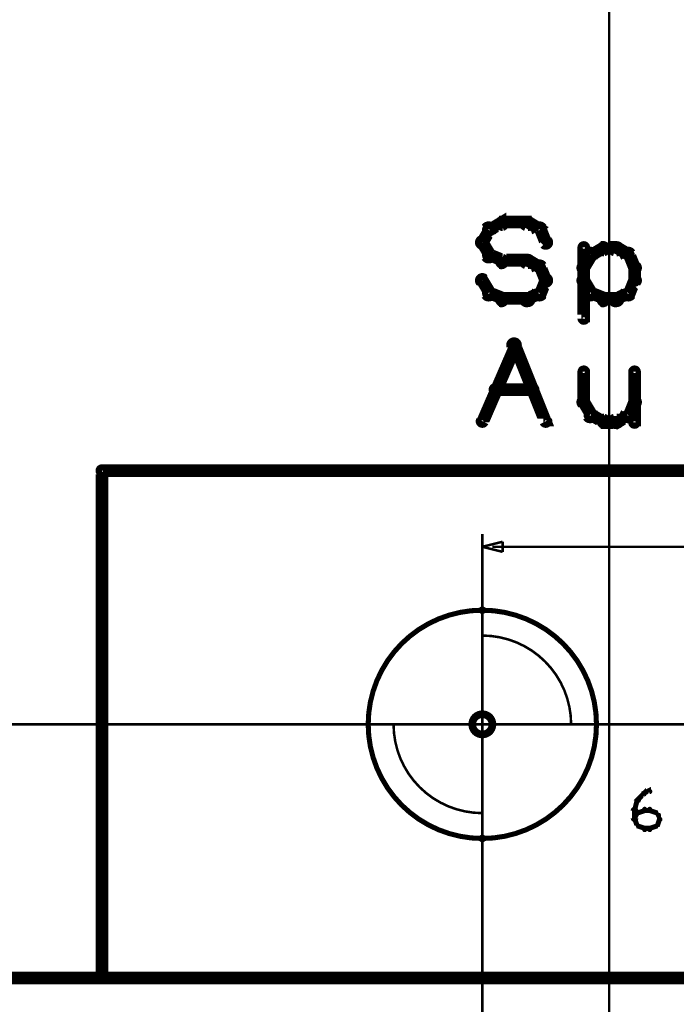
# Model space of a CAD drawing. Extents: x 26 to 524, y 33 to 520.
# Tile 23 of 95: x 110 to 136, y 232 to 271. Entities that reach past the tile are written whole.
import ezdxf

# ---------------------------------------------------------------- set-up
doc = ezdxf.new("R2010")
doc.units = 0
doc.layers.get('0').update_dxf_attribs({"linetype": 'CONTINUOUS'})
for name, color, linetype in [('BOTTOM', 22, 'CONTINUOUS'), ('COPPER', 2, 'CONTINUOUS'), ('DIMENSIONS', 3, 'CONTINUOUS'), ('DRAWING', 1, 'CONTINUOUS'), ('DRAWING2', 4, 'CONTINUOUS'), ('DRAWINGBOTTOM', 6, 'CONTINUOUS'), ('OUTLINES', 5, 'CONTINUOUS')]:
    doc.layers.add(name, color=color, linetype=linetype)

# ---------------------------------------------------------------- blocks, each defined once
blk = doc.blocks.new('VIA')
at = {"const_width": 0.3}
blk.add_lwpolyline([(-0.4, 0, 1), (0.4, 0, 1)], format="xyb", close=True, dxfattribs=at)

msp = doc.modelspace()

# ---------------------------------------------------------------- linework, layer by layer
at = {"layer": 'DIMENSIONS', "color": 94}
for points in [[(133, 284, 0.1, 0.1, 1), (133, 284, 0, 0, 0), (133, 284, 0, 0, 0), (133, 284, 0.1, 0.1, 0), (133, 213, 0.1, 0.1, 0), (133, 213, 0, 0, 0), (133, 213, 0.1, 0.1, 0), (133, 213, 0.1, 0.1, 1), (133, 213, 0, 0, 0)], [(128, 251, 0.1, 0.1, 1), (128, 251, 0, 0, 0), (128, 251, 0, 0, 0), (128, 251, 0.1, 0.1, 0), (128, 218, 0.1, 0.1, 0), (128, 218, 0, 0, 0), (128, 218, 0.1, 0.1, 0), (128, 218, 0.1, 0.1, 1), (128, 218, 0, 0, 0)], [(128, 241.5, 0.1, 0.1, 1), (128, 241.5, 0, 0, 0), (128, 241.5, 0, 0, 0), (128, 241.5, 0.1, 0.1, 0), (128, 251, 0.1, 0.1, 0), (128, 251, 0, 0, 0), (128, 251, 0.1, 0.1, 0), (128, 251, 0.1, 0.1, 1), (128, 251, 0, 0, 0)], [(128.4, 250.5, 0.1, 0.1, 1), (128.4, 250.5, 0, 0, 0), (128.4, 250.5, 0, 0, 0), (128.4, 250.5, 0.1, 0.1, 0), (145.3, 250.5, 0.1, 0.1, 0), (145.3, 250.5, 0, 0, 0), (145.3, 250.5, 0.1, 0.1, 0), (145.3, 250.5, 0.1, 0.1, 1), (145.3, 250.5, 0, 0, 0)], [(185.6, 243.5, 0.1, 0.1, 1), (185.6, 243.5, 0, 0, 0), (185.6, 243.5, 0, 0, 0), (185.6, 243.5, 0.1, 0.1, 0), (65, 243.5, 0.1, 0.1, 0), (65, 243.5, 0, 0, 0), (65, 243.5, 0.1, 0.1, 0), (65, 243.5, 0.1, 0.1, 1), (65, 243.5, 0, 0, 0)], [(225.5, 233.5, 0.1, 0.1, 1), (225.5, 233.5, 0, 0, 0), (225.5, 233.5, 0, 0, 0), (225.5, 233.5, 0.1, 0.1, 0), (33, 233.5, 0.1, 0.1, 0), (33, 233.5, 0, 0, 0), (33, 233.5, 0.1, 0.1, 0), (33, 233.5, 0.1, 0.1, 1), (33, 233.5, 0, 0, 0)], [(228.5, 233.5, 0.1, 0.1, 1), (228.5, 233.5, 0, 0, 0), (228.5, 233.5, 0, 0, 0), (228.5, 233.5, 0.1, 0.1, 0), (50, 233.5, 0.1, 0.1, 0), (50, 233.5, 0, 0, 0), (50, 233.5, 0.1, 0.1, 0), (50, 233.5, 0.1, 0.1, 1), (50, 233.5, 0, 0, 0)], [(185.5, 233.5, 0.1, 0.1, 1), (185.5, 233.5, 0, 0, 0), (185.5, 233.5, 0, 0, 0), (185.5, 233.5, 0.1, 0.1, 0), (65, 233.5, 0.1, 0.1, 0), (65, 233.5, 0, 0, 0), (65, 233.5, 0.1, 0.1, 0), (65, 233.5, 0.1, 0.1, 1), (65, 233.5, 0, 0, 0)]]:
    msp.add_lwpolyline(points, format="xyseb", dxfattribs=at)
msp.add_lwpolyline([(128, 250.5, 0.1, 0.1, 1), (128, 250.5, 0, 0, 0), (128, 250.5, 0, 0, 0), (128, 250.5, 0.1, 0.1, 0), (128.8, 250.7, 0, 0, 0), (128.8, 250.7, 0.1, 0.1, 0), (128.8, 250.7, 0.1, 0.1, 1), (128.8, 250.7, 0, 0, 0), (128.8, 250.7, 0.1, 0.1, 1), (128.8, 250.7, 0, 0, 0), (128.8, 250.7, 0, 0, 0), (128.8, 250.7, 0.1, 0.1, 0), (128.8, 250.3, 0, 0, 0), (128.8, 250.3, 0.1, 0.1, 0), (128.8, 250.3, 0.1, 0.1, 1), (128.8, 250.3, 0, 0, 0), (128.8, 250.3, 0.1, 0.1, 1), (128.8, 250.3, 0, 0, 0), (128.8, 250.3, 0, 0, 0), (128.8, 250.3, 0.1, 0.1, 0), (128, 250.5, 0.1, 0.1, 0), (128, 250.5, 0, 0, 0), (128, 250.5, 0.1, 0.1, 0), (128, 250.5, 0.1, 0.1, 1), (128, 250.5, 0, 0, 0)], format="xyseb", close=True, dxfattribs=at)
at = {"layer": 'DRAWING', "color": 2}
for points in [[(230.5, 363.5, 0.5, 0.5, 0), (75.5, 363.5, 0, 0, 0), (75.5, 363.5, 0.3, 0.3, 0), (75.5, 363.6, 0.3, 0.3, 1), (75.5, 363.4, 0, 0, 0), (75.6, 363.5, 0.3, 0.3, 1), (75.4, 363.5, 0, 0, 0), (75.5, 363.5, 0, 0, 0), (75.5, 363.5, 0.5, 0.5, 0), (75.5, 233.5, 0.5, 0.5, 0), (75.5, 233.5, 0, 0, 0), (75.5, 233.5, 0.3, 0.3, 0), (75.4, 233.5, 0.3, 0.3, 1), (75.6, 233.5, 0, 0, 0), (75.5, 233.6, 0.3, 0.3, 1), (75.5, 233.4, 0, 0, 0), (75.5, 233.5, 0, 0, 0), (75.5, 233.5, 0.5, 0.5, 0), (230.5, 233.5, 0, 0, 0)], [(134.1, 240.5, 0.1, 0.1, 1), (134.2, 240.5, 0, 0, 0), (134.1, 240.5, 0, 0, 0), (134.1, 240.5, 0.2, 0.2, 0), (134.4, 240.8, 0.2, 0.2, 0), (134.4, 240.8, 0, 0, 0), (134.4, 240.8, 0.1, 0.1, 0), (134.4, 240.7, 0.1, 0.1, 1), (134.3, 240.8, 0, 0, 0)], [(134.4, 240.8, 0.1, 0.1, 1), (134.4, 240.7, 0, 0, 0), (134.4, 240.8, 0, 0, 0), (134.4, 240.8, 0.2, 0.2, 0), (134.6, 240.9, 0.2, 0.2, 0), (134.6, 240.9, 0, 0, 0), (134.6, 240.9, 0.1, 0.1, 0), (134.6, 240.8, 0.1, 0.1, 1), (134.6, 240.9, 0, 0, 0)], [(133.9, 239.8, 0.1, 0.1, 1), (134.1, 239.8, 0, 0, 0), (134, 239.8, 0, 0, 0), (134, 239.8, 0.2, 0.2, 0), (134, 240.1, 0.2, 0.2, 0), (134, 240.1, 0, 0, 0), (134, 240.1, 0.1, 0.1, 0), (134.1, 240.1, 0.1, 0.1, 1), (133.9, 240.1, 0, 0, 0)], [(134, 240.1, 0.1, 0.1, 1), (134, 240.1, 0, 0, 0), (134, 240.1, 0, 0, 0), (134, 240.1, 0.2, 0.2, 0), (134.1, 240.5, 0.2, 0.2, 0), (134.1, 240.5, 0, 0, 0), (134.1, 240.5, 0.1, 0.1, 0), (134.2, 240.5, 0.1, 0.1, 1), (134.1, 240.5, 0, 0, 0)], [(134.1, 240, 0.1, 0.1, 1), (134.1, 240, 0, 0, 0), (134.1, 240, 0, 0, 0), (134.1, 240, 0.2, 0.2, 0), (134.4, 240.1, 0.2, 0.2, 0), (134.4, 240.1, 0, 0, 0), (134.4, 240.1, 0.1, 0.1, 0), (134.4, 240.1, 0.1, 0.1, 1), (134.4, 240.2, 0, 0, 0)], [(134.4, 240.2, 0.1, 0.1, 1), (134.4, 240.1, 0, 0, 0), (134.4, 240.1, 0, 0, 0), (134.4, 240.1, 0.2, 0.2, 0), (134.6, 240.1, 0.2, 0.2, 0), (134.6, 240.1, 0, 0, 0), (134.6, 240.1, 0.1, 0.1, 0), (134.6, 240.1, 0.1, 0.1, 1), (134.6, 240.2, 0, 0, 0)], [(134.6, 240.2, 0.1, 0.1, 1), (134.6, 240.1, 0, 0, 0), (134.6, 240.1, 0, 0, 0), (134.6, 240.1, 0.2, 0.2, 0), (134.9, 240, 0.2, 0.2, 0), (134.9, 240, 0, 0, 0), (134.9, 240, 0.1, 0.1, 0), (134.9, 240, 0.1, 0.1, 1), (134.9, 240, 0, 0, 0)], [(134, 239.8, 0.1, 0.1, 1), (134, 239.7, 0, 0, 0), (134, 239.8, 0, 0, 0), (134, 239.8, 0.2, 0.2, 0), (134.1, 240, 0.2, 0.2, 0), (134.1, 240, 0, 0, 0), (134.1, 240, 0.1, 0.1, 0), (134.2, 240, 0.1, 0.1, 1), (134.1, 240, 0, 0, 0)], [(134.1, 239.5, 0.1, 0.1, 1), (134.2, 239.5, 0, 0, 0), (134.1, 239.5, 0, 0, 0), (134.1, 239.5, 0.2, 0.2, 0), (134, 239.8, 0.2, 0.2, 0), (134, 239.8, 0, 0, 0), (134, 239.8, 0.1, 0.1, 0), (134, 239.8, 0.1, 0.1, 1), (134, 239.7, 0, 0, 0)], [(134.9, 240, 0.1, 0.1, 1), (134.8, 240, 0, 0, 0), (134.9, 240, 0, 0, 0), (134.9, 240, 0.2, 0.2, 0), (135, 239.8, 0.2, 0.2, 0), (135, 239.8, 0, 0, 0), (135, 239.8, 0.1, 0.1, 0), (135, 239.7, 0.1, 0.1, 1), (135, 239.8, 0, 0, 0)], [(135, 239.7, 0.1, 0.1, 1), (135, 239.8, 0, 0, 0), (135, 239.8, 0, 0, 0), (135, 239.8, 0.2, 0.2, 0), (134.9, 239.5, 0.2, 0.2, 0), (134.9, 239.5, 0, 0, 0), (134.9, 239.5, 0.1, 0.1, 0), (134.8, 239.5, 0.1, 0.1, 1), (134.9, 239.5, 0, 0, 0)], [(134.4, 239.3, 0.1, 0.1, 1), (134.4, 239.4, 0, 0, 0), (134.4, 239.4, 0, 0, 0), (134.4, 239.4, 0.2, 0.2, 0), (134.1, 239.5, 0.2, 0.2, 0), (134.1, 239.5, 0, 0, 0), (134.1, 239.5, 0.1, 0.1, 0), (134.1, 239.5, 0.1, 0.1, 1), (134.1, 239.5, 0, 0, 0)], [(134.9, 239.5, 0.1, 0.1, 1), (134.9, 239.5, 0, 0, 0), (134.9, 239.5, 0, 0, 0), (134.9, 239.5, 0.2, 0.2, 0), (134.6, 239.4, 0.2, 0.2, 0), (134.6, 239.4, 0, 0, 0), (134.6, 239.4, 0.1, 0.1, 0), (134.6, 239.4, 0.1, 0.1, 1), (134.6, 239.3, 0, 0, 0)], [(134.6, 239.3, 0.1, 0.1, 1), (134.6, 239.4, 0, 0, 0), (134.6, 239.4, 0, 0, 0), (134.6, 239.4, 0.2, 0.2, 0), (134.4, 239.4, 0.2, 0.2, 0), (134.4, 239.4, 0, 0, 0), (134.4, 239.4, 0.1, 0.1, 0), (134.4, 239.4, 0.1, 0.1, 1), (134.4, 239.3, 0, 0, 0)]]:
    msp.add_lwpolyline(points, format="xyseb", dxfattribs=at)
for points in [[(128, 247.9, 0.1, 0.1, 1), (128, 248.1, 0, 0, 0), (128, 248, 0, 0, 0), (128, 248, 0.2, 0.2, 1), (128, 239, 0, 0, 0), (128, 239, 0.1, 0.1, 0), (128, 238.9, 0.1, 0.1, 1), (128, 239.1, 0, 0, 0), (128, 239.1, 0.1, 0.1, 1), (128, 238.9, 0, 0, 0), (128, 239, 0, 0, 0), (128, 239, 0.2, 0.2, 1), (128, 248, 0.2, 0.2, 0), (128, 248, 0, 0, 0), (128, 248, 0.1, 0.1, 0), (128, 248.1, 0.1, 0.1, 1), (128, 247.9, 0, 0, 0)], [(131.5, 243.5, 0.1, 0.1, 1), (131.5, 243.5, 0, 0, 0), (131.5, 243.5, 0, 0, 0), (131.5, 243.5, 0.1, 0.1, 0.414), (128, 247, 0, 0, 0), (128, 247, 0.1, 0.1, 0), (128, 247, 0.1, 0.1, 1), (128, 247, 0, 0, 0), (128, 247, 0.1, 0.1, 1), (128, 247, 0, 0, 0), (128, 247, 0, 0, 0), (128, 247, 0.1, 0.1, 0), (128, 243.5, 0, 0, 0), (128, 243.5, 0.1, 0.1, 0), (128, 243.5, 0.1, 0.1, 1), (128, 243.5, 0, 0, 0), (128, 243.5, 0.1, 0.1, 1), (128, 243.5, 0, 0, 0), (128, 243.5, 0, 0, 0), (128, 243.5, 0.1, 0.1, 0), (131.5, 243.5, 0.1, 0.1, 0), (131.5, 243.5, 0, 0, 0), (131.5, 243.5, 0.1, 0.1, 0), (131.5, 243.5, 0.1, 0.1, 1), (131.5, 243.5, 0, 0, 0)], [(124.5, 243.5, 0.1, 0.1, 1), (124.5, 243.5, 0, 0, 0), (124.5, 243.5, 0, 0, 0), (124.5, 243.5, 0.1, 0.1, 0.414), (128, 240, 0, 0, 0), (128, 240, 0.1, 0.1, 0), (128, 240, 0.1, 0.1, 1), (128, 240, 0, 0, 0), (128, 240, 0.1, 0.1, 1), (128, 240, 0, 0, 0), (128, 240, 0, 0, 0), (128, 240, 0.1, 0.1, 0), (128, 243.5, 0, 0, 0), (128, 243.5, 0.1, 0.1, 0), (128, 243.5, 0.1, 0.1, 1), (128, 243.5, 0, 0, 0), (128, 243.5, 0.1, 0.1, 1), (128, 243.5, 0, 0, 0), (128, 243.5, 0, 0, 0), (128, 243.5, 0.1, 0.1, 0), (124.5, 243.5, 0.1, 0.1, 0), (124.5, 243.5, 0, 0, 0), (124.5, 243.5, 0.1, 0.1, 0), (124.5, 243.5, 0.1, 0.1, 1), (124.5, 243.5, 0, 0, 0)]]:
    msp.add_lwpolyline(points, format="xyseb", close=True, dxfattribs=at)
at = {"layer": 'OUTLINES', "color": 11}
for points in [[(128.2, 263.1, 0.3, 0.3, 1), (128.3, 262.9, 0, 0, 0), (128.3, 263, 0, 0, 0), (128.3, 263, 0.5, 0.5, 0), (128.8, 263.3, 0.5, 0.5, 0), (128.8, 263.3, 0, 0, 0), (128.8, 263.3, 0.3, 0.3, 0), (128.8, 263.1, 0.3, 0.3, 1), (128.7, 263.4, 0, 0, 0)], [(128.8, 263.4, 0.3, 0.3, 1), (128.8, 263.1, 0, 0, 0), (128.8, 263.3, 0, 0, 0), (128.8, 263.3, 0.5, 0.5, 0), (129.8, 263.3, 0.5, 0.5, 0), (129.8, 263.3, 0, 0, 0), (129.8, 263.3, 0.3, 0.3, 0), (129.8, 263.1, 0.3, 0.3, 1), (129.8, 263.4, 0, 0, 0)], [(129.8, 263.4, 0.3, 0.3, 1), (129.7, 263.1, 0, 0, 0), (129.8, 263.3, 0, 0, 0), (129.8, 263.3, 0.5, 0.5, 0), (130.3, 263, 0.5, 0.5, 0), (130.3, 263, 0, 0, 0), (130.3, 263, 0.3, 0.3, 0), (130.2, 262.9, 0.3, 0.3, 1), (130.3, 263.1, 0, 0, 0)], [(127.9, 262.6, 0.3, 0.3, 1), (128.1, 262.4, 0, 0, 0), (128, 262.5, 0, 0, 0), (128, 262.5, 0.5, 0.5, 0), (128.3, 263, 0.5, 0.5, 0), (128.3, 263, 0, 0, 0), (128.3, 263, 0.3, 0.3, 0), (128.4, 262.9, 0.3, 0.3, 1), (128.1, 263.1, 0, 0, 0)], [(130.4, 263.1, 0.3, 0.3, 1), (130.1, 262.9, 0, 0, 0), (130.3, 263, 0, 0, 0), (130.3, 263, 0.5, 0.5, 0), (130.5, 262.5, 0.5, 0.5, 0), (130.5, 262.5, 0, 0, 0), (130.5, 262.5, 0.3, 0.3, 0), (130.4, 262.4, 0.3, 0.3, 1), (130.6, 262.6, 0, 0, 0)], [(128.1, 261.9, 0.3, 0.3, 1), (128.4, 262.1, 0, 0, 0), (128.3, 262, 0, 0, 0), (128.3, 262, 0.5, 0.5, 0), (128, 262.5, 0.5, 0.5, 0), (128, 262.5, 0, 0, 0), (128, 262.5, 0.3, 0.3, 0), (128.1, 262.6, 0.3, 0.3, 1), (127.9, 262.4, 0, 0, 0)], [(132.4, 261.9, 0.3, 0.3, 1), (132.1, 262.1, 0, 0, 0), (132.3, 262, 0, 0, 0), (132.3, 262, 0.5, 0.5, 0), (132, 261.5, 0.5, 0.5, 0), (132, 261.5, 0, 0, 0), (132, 261.5, 0.3, 0.3, 0), (131.9, 261.6, 0.3, 0.3, 1), (132.1, 261.4, 0, 0, 0)], [(132.1, 262.3, 0.3, 0.3, 1), (131.9, 262.3, 0, 0, 0), (132, 262.3, 0, 0, 0), (132, 262.3, 0.5, 0.5, 0), (132, 259.5, 0.5, 0.5, 0), (132, 259.5, 0, 0, 0), (132, 259.5, 0.3, 0.3, 0), (131.9, 259.5, 0.3, 0.3, 1), (132.1, 259.5, 0, 0, 0)], [(132.8, 262.1, 0.3, 0.3, 1), (132.7, 262.4, 0, 0, 0), (132.8, 262.3, 0, 0, 0), (132.8, 262.3, 0.5, 0.5, 0), (132.3, 262, 0.5, 0.5, 0), (132.3, 262, 0, 0, 0), (132.3, 262, 0.3, 0.3, 0), (132.2, 262.1, 0.3, 0.3, 1), (132.3, 261.9, 0, 0, 0)], [(133.3, 262.1, 0.3, 0.3, 1), (133.3, 262.4, 0, 0, 0), (133.3, 262.3, 0, 0, 0), (133.3, 262.3, 0.5, 0.5, 0), (132.8, 262.3, 0.5, 0.5, 0), (132.8, 262.3, 0, 0, 0), (132.8, 262.3, 0.3, 0.3, 0), (132.8, 262.4, 0.3, 0.3, 1), (132.8, 262.1, 0, 0, 0)], [(133.7, 261.9, 0.3, 0.3, 1), (133.8, 262.1, 0, 0, 0), (133.8, 262, 0, 0, 0), (133.8, 262, 0.5, 0.5, 0), (133.3, 262.3, 0.5, 0.5, 0), (133.3, 262.3, 0, 0, 0), (133.3, 262.3, 0.3, 0.3, 0), (133.3, 262.4, 0.3, 0.3, 1), (133.2, 262.1, 0, 0, 0)], [(133.9, 261.4, 0.3, 0.3, 1), (134.1, 261.6, 0, 0, 0), (134, 261.5, 0, 0, 0), (134, 261.5, 0.5, 0.5, 0), (133.8, 262, 0.5, 0.5, 0), (133.8, 262, 0, 0, 0), (133.8, 262, 0.3, 0.3, 0), (133.9, 262.1, 0.3, 0.3, 1), (133.6, 261.9, 0, 0, 0)], [(128.7, 261.6, 0.3, 0.3, 1), (128.8, 261.9, 0, 0, 0), (128.8, 261.8, 0, 0, 0), (128.8, 261.8, 0.5, 0.5, 0), (128.3, 262, 0.5, 0.5, 0), (128.3, 262, 0, 0, 0), (128.3, 262, 0.3, 0.3, 0), (128.3, 262.1, 0.3, 0.3, 1), (128.2, 261.9, 0, 0, 0)], [(129.8, 261.6, 0.3, 0.3, 1), (129.8, 261.9, 0, 0, 0), (129.8, 261.8, 0, 0, 0), (129.8, 261.8, 0.5, 0.5, 0), (128.8, 261.8, 0.5, 0.5, 0), (128.8, 261.8, 0, 0, 0), (128.8, 261.8, 0.3, 0.3, 0), (128.8, 261.9, 0.3, 0.3, 1), (128.8, 261.6, 0, 0, 0)], [(130.2, 261.4, 0.3, 0.3, 1), (130.3, 261.6, 0, 0, 0), (130.3, 261.5, 0, 0, 0), (130.3, 261.5, 0.5, 0.5, 0), (129.8, 261.8, 0.5, 0.5, 0), (129.8, 261.8, 0, 0, 0), (129.8, 261.8, 0.3, 0.3, 0), (129.8, 261.9, 0.3, 0.3, 1), (129.7, 261.6, 0, 0, 0)], [(130.4, 260.9, 0.3, 0.3, 1), (130.6, 261.1, 0, 0, 0), (130.5, 261, 0, 0, 0), (130.5, 261, 0.5, 0.5, 0), (130.3, 261.5, 0.5, 0.5, 0), (130.3, 261.5, 0, 0, 0), (130.3, 261.5, 0.3, 0.3, 0), (130.4, 261.6, 0.3, 0.3, 1), (130.1, 261.4, 0, 0, 0)], [(132.1, 261.5, 0.3, 0.3, 1), (131.9, 261.5, 0, 0, 0), (132, 261.5, 0, 0, 0), (132, 261.5, 0.5, 0.5, 0), (132, 261, 0.5, 0.5, 0), (132, 261, 0, 0, 0), (132, 261, 0.3, 0.3, 0), (131.9, 261, 0.3, 0.3, 1), (132.1, 261, 0, 0, 0)], [(133.9, 261, 0.3, 0.3, 1), (134.1, 261, 0, 0, 0), (134, 261, 0, 0, 0), (134, 261, 0.5, 0.5, 0), (134, 261.5, 0.5, 0.5, 0), (134, 261.5, 0, 0, 0), (134, 261.5, 0.3, 0.3, 0), (134.1, 261.5, 0.3, 0.3, 1), (133.9, 261.5, 0, 0, 0)], [(128.1, 261.1, 0.3, 0.3, 1), (127.9, 260.9, 0, 0, 0), (128, 261, 0, 0, 0), (128, 261, 0.5, 0.5, 0), (128.3, 260.5, 0.5, 0.5, 0), (128.3, 260.5, 0, 0, 0), (128.3, 260.5, 0.3, 0.3, 0), (128.1, 260.4, 0.3, 0.3, 1), (128.4, 260.6, 0, 0, 0)], [(130.1, 260.6, 0.3, 0.3, 1), (130.4, 260.4, 0, 0, 0), (130.3, 260.5, 0, 0, 0), (130.3, 260.5, 0.5, 0.5, 0), (130.5, 261, 0.5, 0.5, 0), (130.5, 261, 0, 0, 0), (130.5, 261, 0.3, 0.3, 0), (130.6, 260.9, 0.3, 0.3, 1), (130.4, 261.1, 0, 0, 0)], [(132.1, 261.1, 0.3, 0.3, 1), (131.9, 260.9, 0, 0, 0), (132, 261, 0, 0, 0), (132, 261, 0.5, 0.5, 0), (132.3, 260.5, 0.5, 0.5, 0), (132.3, 260.5, 0, 0, 0), (132.3, 260.5, 0.3, 0.3, 0), (132.1, 260.4, 0.3, 0.3, 1), (132.4, 260.6, 0, 0, 0)], [(133.6, 260.6, 0.3, 0.3, 1), (133.9, 260.4, 0, 0, 0), (133.8, 260.5, 0, 0, 0), (133.8, 260.5, 0.5, 0.5, 0), (134, 261, 0.5, 0.5, 0), (134, 261, 0, 0, 0), (134, 261, 0.3, 0.3, 0), (134.1, 260.9, 0.3, 0.3, 1), (133.9, 261.1, 0, 0, 0)], [(128.3, 260.6, 0.3, 0.3, 1), (128.2, 260.4, 0, 0, 0), (128.3, 260.5, 0, 0, 0), (128.3, 260.5, 0.5, 0.5, 0), (128.8, 260.3, 0.5, 0.5, 0), (128.8, 260.3, 0, 0, 0), (128.8, 260.3, 0.3, 0.3, 0), (128.7, 260.1, 0.3, 0.3, 1), (128.8, 260.4, 0, 0, 0)], [(129.7, 260.4, 0.3, 0.3, 1), (129.8, 260.1, 0, 0, 0), (129.8, 260.3, 0, 0, 0), (129.8, 260.3, 0.5, 0.5, 0), (130.3, 260.5, 0.5, 0.5, 0), (130.3, 260.5, 0, 0, 0), (130.3, 260.5, 0.3, 0.3, 0), (130.3, 260.4, 0.3, 0.3, 1), (130.2, 260.6, 0, 0, 0)], [(132.3, 260.6, 0.3, 0.3, 1), (132.2, 260.4, 0, 0, 0), (132.3, 260.5, 0, 0, 0), (132.3, 260.5, 0.5, 0.5, 0), (132.8, 260.3, 0.5, 0.5, 0), (132.8, 260.3, 0, 0, 0), (132.8, 260.3, 0.3, 0.3, 0), (132.7, 260.1, 0.3, 0.3, 1), (132.8, 260.4, 0, 0, 0)], [(133.2, 260.4, 0.3, 0.3, 1), (133.3, 260.1, 0, 0, 0), (133.3, 260.3, 0, 0, 0), (133.3, 260.3, 0.5, 0.5, 0), (133.8, 260.5, 0.5, 0.5, 0), (133.8, 260.5, 0, 0, 0), (133.8, 260.5, 0.3, 0.3, 0), (133.8, 260.4, 0.3, 0.3, 1), (133.7, 260.6, 0, 0, 0)], [(128.8, 260.4, 0.3, 0.3, 1), (128.8, 260.1, 0, 0, 0), (128.8, 260.3, 0, 0, 0), (128.8, 260.3, 0.5, 0.5, 0), (129.8, 260.3, 0.5, 0.5, 0), (129.8, 260.3, 0, 0, 0), (129.8, 260.3, 0.3, 0.3, 0), (129.8, 260.1, 0.3, 0.3, 1), (129.8, 260.4, 0, 0, 0)], [(132.8, 260.4, 0.3, 0.3, 1), (132.8, 260.1, 0, 0, 0), (132.8, 260.3, 0, 0, 0), (132.8, 260.3, 0.5, 0.5, 0), (133.3, 260.3, 0.5, 0.5, 0), (133.3, 260.3, 0, 0, 0), (133.3, 260.3, 0.3, 0.3, 0), (133.3, 260.1, 0.3, 0.3, 1), (133.3, 260.4, 0, 0, 0)], [(127.9, 255.5, 0.3, 0.3, 1), (128.1, 255.4, 0, 0, 0), (128, 255.4, 0, 0, 0), (128, 255.4, 0.5, 0.5, 0), (129.3, 258.4, 0.5, 0.5, 0), (129.3, 258.4, 0, 0, 0), (129.3, 258.4, 0.3, 0.3, 0), (129.4, 258.4, 0.3, 0.3, 1), (129.1, 258.5, 0, 0, 0)], [(129.4, 258.5, 0.3, 0.3, 1), (129.1, 258.4, 0, 0, 0), (129.3, 258.4, 0, 0, 0), (129.3, 258.4, 0.5, 0.5, 0), (130.5, 255.4, 0.5, 0.5, 0), (130.5, 255.4, 0, 0, 0), (130.5, 255.4, 0.3, 0.3, 0), (130.4, 255.4, 0.3, 0.3, 1), (130.6, 255.5, 0, 0, 0)], [(132.1, 257.4, 0.3, 0.3, 1), (131.9, 257.4, 0, 0, 0), (132, 257.4, 0, 0, 0), (132, 257.4, 0.5, 0.5, 0), (132, 256.2, 0.5, 0.5, 0), (132, 256.2, 0, 0, 0), (132, 256.2, 0.3, 0.3, 0), (131.9, 256.2, 0.3, 0.3, 1), (132.1, 256.2, 0, 0, 0)], [(134.1, 257.4, 0.3, 0.3, 1), (133.9, 257.4, 0, 0, 0), (134, 257.4, 0, 0, 0), (134, 257.4, 0.5, 0.5, 0), (134, 255.4, 0.5, 0.5, 0), (134, 255.4, 0, 0, 0), (134, 255.4, 0.3, 0.3, 0), (133.9, 255.4, 0.3, 0.3, 1), (134.1, 255.4, 0, 0, 0)], [(128.5, 256.8, 0.3, 0.3, 1), (128.5, 256.6, 0, 0, 0), (128.5, 256.7, 0, 0, 0), (128.5, 256.7, 0.5, 0.5, 0), (130, 256.7, 0.5, 0.5, 0), (130, 256.7, 0, 0, 0), (130, 256.7, 0.3, 0.3, 0), (130, 256.6, 0.3, 0.3, 1), (130, 256.8, 0, 0, 0)], [(132.1, 256.3, 0.3, 0.3, 1), (131.9, 256.1, 0, 0, 0), (132, 256.2, 0, 0, 0), (132, 256.2, 0.5, 0.5, 0), (132.3, 255.7, 0.5, 0.5, 0), (132.3, 255.7, 0, 0, 0), (132.3, 255.7, 0.3, 0.3, 0), (132.1, 255.6, 0.3, 0.3, 1), (132.4, 255.8, 0, 0, 0)], [(133.6, 255.8, 0.3, 0.3, 1), (133.9, 255.6, 0, 0, 0), (133.8, 255.7, 0, 0, 0), (133.8, 255.7, 0.5, 0.5, 0), (134, 256.2, 0.5, 0.5, 0), (134, 256.2, 0, 0, 0), (134, 256.2, 0.3, 0.3, 0), (134.1, 256.1, 0.3, 0.3, 1), (133.9, 256.3, 0, 0, 0)], [(132.3, 255.8, 0.3, 0.3, 1), (132.2, 255.6, 0, 0, 0), (132.3, 255.7, 0, 0, 0), (132.3, 255.7, 0.5, 0.5, 0), (132.8, 255.4, 0.5, 0.5, 0), (132.8, 255.4, 0, 0, 0), (132.8, 255.4, 0.3, 0.3, 0), (132.7, 255.3, 0.3, 0.3, 1), (132.8, 255.6, 0, 0, 0)], [(132.8, 255.6, 0.3, 0.3, 1), (132.8, 255.3, 0, 0, 0), (132.8, 255.4, 0, 0, 0), (132.8, 255.4, 0.5, 0.5, 0), (133.3, 255.4, 0.5, 0.5, 0), (133.3, 255.4, 0, 0, 0), (133.3, 255.4, 0.3, 0.3, 0), (133.3, 255.3, 0.3, 0.3, 1), (133.3, 255.6, 0, 0, 0)], [(133.2, 255.6, 0.3, 0.3, 1), (133.3, 255.3, 0, 0, 0), (133.3, 255.4, 0, 0, 0), (133.3, 255.4, 0.5, 0.5, 0), (133.8, 255.7, 0.5, 0.5, 0), (133.8, 255.7, 0, 0, 0), (133.8, 255.7, 0.3, 0.3, 0), (133.8, 255.6, 0.3, 0.3, 1), (133.7, 255.8, 0, 0, 0)], [(193, 233.5, 0.5, 0.5, 0), (113, 233.5, 0.5, 0.5, 0), (113, 233.5, 0, 0, 0), (113, 233.5, 0.3, 0.3, 0), (113, 233.4, 0.3, 0.3, -1), (113, 233.6, 0, 0, 0), (113.1, 233.5, 0.3, 0.3, -1), (112.9, 233.5, 0, 0, 0), (113, 233.5, 0, 0, 0), (113, 233.5, 0.5, 0.5, 0), (113, 253.5, 0, 0, 0), (113, 253.5, 0.3, 0.3, 0), (112.9, 253.5, 0.3, 0.3, -1), (113.1, 253.5, 0, 0, 0), (113, 253.4, 0.3, 0.3, -1), (113, 253.6, 0, 0, 0), (113, 253.5, 0, 0, 0), (113, 253.5, 0.5, 0.5, 0), (193, 253.5, 0, 0, 0)]]:
    msp.add_lwpolyline(points, format="xyseb", dxfattribs=at)

# ---------------------------------------------------------------- block references
at = {"layer": 'BOTTOM', "color": 2}
msp.add_blockref('VIA', (128, 243.5), dxfattribs=at)
at = {"layer": 'COPPER', "color": 2}
msp.add_blockref('VIA', (128, 243.5), dxfattribs=at)
at = {"layer": 'DIMENSIONS', "color": 2}
msp.add_blockref('VIA', (128, 243.5), dxfattribs=at)
at = {"layer": 'DRAWING', "color": 2}
msp.add_blockref('VIA', (128, 243.5), dxfattribs=at)
at = {"layer": 'DRAWING2', "color": 2}
msp.add_blockref('VIA', (128, 243.5), dxfattribs=at)
at = {"layer": 'DRAWINGBOTTOM', "color": 2}
msp.add_blockref('VIA', (128, 243.5), dxfattribs=at)
at = {"layer": 'OUTLINES', "color": 2}
msp.add_blockref('VIA', (128, 243.5), dxfattribs=at)

doc.saveas('drawing.dxf')
